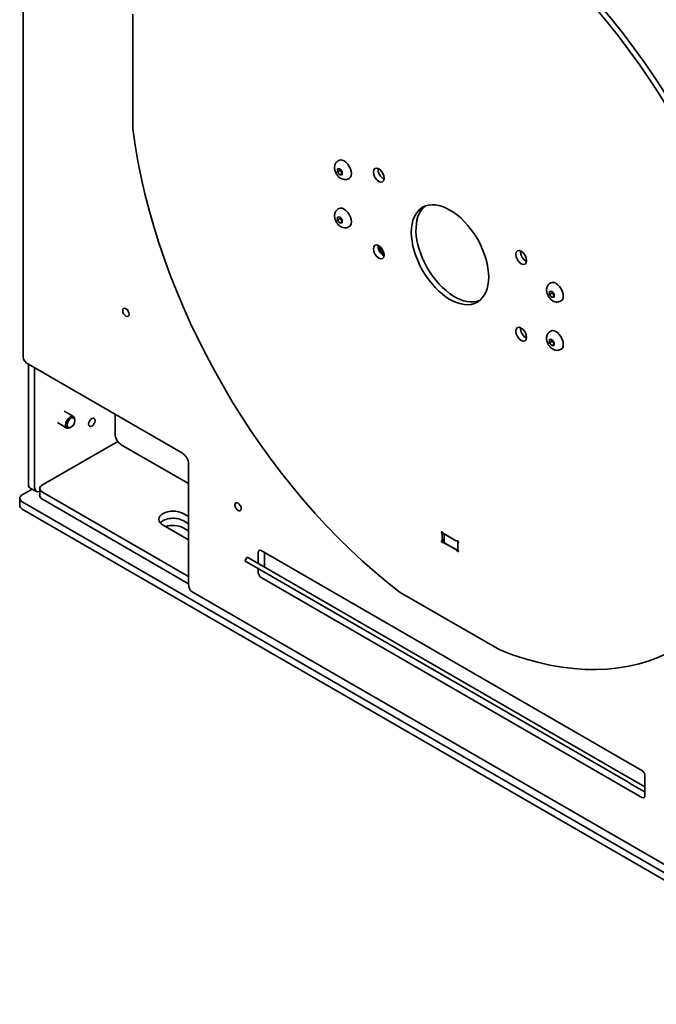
# Model space of a CAD drawing. Header units: millimetres. Extents: x 0 to 7128, y 0 to 5040.
# Tile 2 of 95: x 463 to 696, y 315 to 675. Entities that reach past the tile are written whole.
import ezdxf

# ---------------------------------------------------------------- set-up
doc = ezdxf.new("R2010")
doc.units = ezdxf.units.MM
doc.header["$LTSCALE"] = 12
doc.layers.add('Spigoli visibili(ISO)', color=7, linetype='Continuous', lineweight=35)

msp = doc.modelspace()

# ---------------------------------------------------------------- linework, layer by layer
at = {"layer": 'Spigoli visibili(ISO)'}
for p, q in [((464.7639, 874.5068), (464.7639, 551.4911)), ((504.8222, 676.8155), (504.8222, 634.8632)), ((579.9233, 623.2436), (580.1383, 623.3677)), ((579.6341, 620.2343), (580.4827, 620.31)), ((579.6341, 619.1029), (579.6341, 620.2343)), ((580.5166, 619.6124), (579.6341, 619.1029)), ((580.4827, 618.0473), (579.6341, 619.1029)), ((580.4827, 620.31), (581.3312, 619.2545)), ((581.3312, 619.2545), (581.3312, 618.1231)), ((581.3312, 618.5372), (580.4827, 618.0473)), ((581.3312, 618.1231), (580.4827, 618.0473)), ((583.7233, 616.6618), (583.9383, 616.7859)), ((579.9233, 605.6073), (580.1383, 605.7314)), ((579.6341, 602.5979), (580.4827, 602.6737)), ((579.6341, 601.4666), (579.6341, 602.5979)), ((580.5166, 601.9761), (579.6341, 601.4666)), ((580.4827, 600.411), (579.6341, 601.4666)), ((580.4827, 602.6737), (581.3312, 601.6181)), ((581.3312, 600.9009), (580.4827, 600.411)), ((581.3312, 601.6181), (581.3312, 600.4868)), ((581.3312, 600.4868), (580.4827, 600.411)), ((583.7233, 599.0255), (583.9383, 599.1496)), ((657.4222, 578.4996), (657.6372, 578.6237)), ((657.133, 575.4902), (657.9816, 575.566)), ((657.133, 574.3589), (657.133, 575.4902)), ((658.0155, 574.8684), (657.133, 574.3589)), ((657.9816, 573.3033), (657.133, 574.3589)), ((657.9816, 575.566), (658.8301, 574.5104)), ((658.8301, 573.7932), (657.9816, 573.3033)), ((658.8301, 573.3791), (657.9816, 573.3033)), ((658.8301, 574.5104), (658.8301, 573.3791)), ((661.2222, 571.9178), (661.4372, 572.0419)), ((657.133, 557.8539), (657.9816, 557.9297)), ((657.133, 556.7225), (657.133, 557.8539)), ((657.4222, 560.8633), (657.6372, 560.9874)), ((657.9816, 557.9297), (658.8301, 556.8741)), ((658.0155, 557.232), (657.133, 556.7225)), ((657.9816, 555.667), (657.133, 556.7225)), ((658.8301, 556.1569), (657.9816, 555.667)), ((658.8301, 555.7427), (657.9816, 555.667)), ((658.8301, 556.8741), (658.8301, 555.7427)), ((661.2222, 554.2815), (661.4372, 554.4056)), ((466.6385, 548.8783), (522.9242, 516.3818)), ((466.6385, 548.8783), (466.6385, 505.1141)), ((468.9012, 547.5719), (468.9012, 503.8077)), ((479.7179, 531.6875), (483.112, 529.7279)), ((498.3168, 523.4036), (498.3168, 530.5888)), ((477.3179, 527.5305), (480.712, 525.5709)), ((482.1948, 525.8531), (481.912, 525.6898)), ((483.609, 528.3026), (483.609, 528.6292)), ((471.7296, 504.7875), (499.2876, 520.6981)), ((525.1869, 505.2774), (500.5796, 519.4844)), ((525.1869, 512.4626), (525.1869, 468.6984)), ((469.5639, 502.3428), (467.3012, 503.6492)), ((464.3757, 501.1949), (467.9639, 503.2666)), ((470.7924, 503.4811), (470.7924, 500.8683)), ((525.1869, 471.3111), (471.7296, 502.1747)), ((463.4385, 497.2757), (463.4385, 499.8885)), ((777.7842, 317.6357), (464.3757, 498.5821)), ((471.7296, 499.5619), (525.1869, 468.6984)), ((464.3757, 495.9693), (777.7842, 315.0229)), ((523.207, 494.3363), (525.1869, 493.1932)), ((525.1869, 484.7017), (515.8531, 490.0906)), ((525.1869, 490.5805), (523.207, 491.7236)), ((523.207, 491.7236), (525.1869, 490.5805)), ((525.1869, 487.9677), (523.207, 489.1108)), ((617.9593, 484.7788), (617.9593, 486.5842)), ((618.5918, 486.9493), (622.9837, 484.4136)), ((618.6221, 484.0485), (618.6221, 486.9318)), ((622.4848, 484.7017), (619.0907, 486.6613)), ((618.6221, 484.8909), (617.7936, 484.4126)), ((618.6272, 483.9744), (618.1918, 483.723)), ((622.9837, 481.1476), (618.5918, 483.6833)), ((619.0907, 483.3953), (622.4848, 481.4357)), ((623.4364, 484.4044), (623.3837, 484.374)), ((623.6162, 483.3182), (623.6162, 481.5128)), ((623.8345, 483.7148), (623.7819, 483.6844)), ((550.6427, 476.098), (550.6427, 480.1293)), ((551.7741, 480.7825), (690.9327, 400.4392)), ((552.9055, 480.1293), (552.9055, 474.7917)), ((553.4712, 479.8027), (552.9055, 479.4761)), ((545.7826, 477.0565), (546.5826, 478.4422)), ((546.3682, 476.7184), (545.7826, 477.0565)), ((685.5268, 396.3752), (546.3682, 476.7184)), ((546.5826, 478.4422), (547.1682, 478.1041)), ((686.3268, 397.7608), (547.1682, 478.1041)), ((550.6427, 472.9441), (550.6427, 474.2505)), ((690.9327, 390.6413), (551.7741, 470.9845)), ((526.5124, 465.7686), (718.8454, 354.725)), ((602.6218, 465.4693), (638.9536, 444.4931)), ((687.4582, 395.2601), (685.5268, 396.3752)), ((686.3268, 397.7608), (688.2582, 396.6457)), ((692.0641, 394.4484), (688.2582, 396.6457)), ((692.0641, 398.4796), (692.0641, 391.2945)), ((692.0641, 392.6009), (687.4582, 395.2601))]:
    msp.add_line(p, q, dxfattribs=at)
for centre, major_axis, start_param, end_param in [((620.7877, 588.8866), (-83, 143.7602), 4.0823772, 5.34240076), ((622.4848, 589.8664), (-83, 143.7602), 4.0823772, 5.34240076), ((620.7877, 588.8866), (83, -143.7602), 4.0823772, 5.34240076), ((582.0383, 620.0768), (-1.9, 3.2909), 3.14159265, 6.28318531), ((596.4404, 618.9267), (1.4, -2.4249), 3.79273011, 5.63204785), ((582.0383, 602.4405), (-1.9, 3.2909), 3.14159265, 6.28318531), ((622.4848, 589.8664), (-10, 17.3205), 0.08495497, 3.05663769), ((596.4404, 590.8797), (1.4, -2.4249), 3.79273011, 5.63204785), ((662.0828, 612.7283), (-60, 103.923), 1.43705776, 1.47097859), ((648.5292, 588.8532), (1.4, -2.4249), 3.79273011, 5.63204785), ((659.5372, 575.3328), (-1.9, 3.2909), 3.14159265, 6.28318531), ((648.5292, 560.8062), (1.4, -2.4249), 3.79273011, 5.63204785), ((659.5372, 557.6965), (-1.9, 3.2909), 3.14159265, 6.28318531), ((471.1639, 551.4911), (-6.4, 0), 0, 0.78539816), ((481.912, 527.6494), (1.2, 2.0785), 5.49778714, 10.21017612), ((500.5796, 522.0972), (-1.6, 2.7713), 0.78539816, 2.35619449), ((522.9242, 513.769), (-1.6, 2.7713), 3.92699082, 5.49778714), ((468.9012, 506.4205), (-1.6, -2.7713), 5.49778714, 6.28318531), ((471.1639, 505.1141), (-1.6, -2.7713), 5.49778714, 6.90362277), ((473.9924, 503.4811), (-3.2, 0), 5.49778714, 7.06858347), ((466.6385, 499.8885), (-3.2, 0), 5.49778714, 7.06858347), ((473.9924, 500.8683), (-3.2, 0), 0, 0.78539816), ((620.7877, 588.8866), (83, -143.7602), 5.65317353, 6.91319709), ((466.6385, 497.2757), (-3.2, 0), 0, 0.78539816), ((519.5301, 492.2135), (-5.2, 0), 3.92699082, 7.06858347), ((519.5301, 489.6007), (-5.2, 0), 3.92699082, 5.83298862), ((519.5301, 489.6007), (5.2, 0), 0.78539816, 2.69139596), ((519.5301, 486.9879), (-5.2, 0), 3.92699082, 5.26491897), ((617.9593, 487.3145), (-0.2, 0.3464), 4.65671847, 7.90965214), ((617.3936, 486.9108), (-0.4, 0.6928), 3.92699082, 4.76805949), ((618.5918, 487.6025), (0.4, -0.6928), 4.65671847, 5.49778714), ((617.9593, 484.0485), (0.2, -0.3464), 3.08592215, 6.33885581), ((617.3936, 485.1054), (0.4, -0.6928), 6.2275148, 7.06858347), ((618.5918, 483.0301), (-0.4, 0.6928), 5.49778714, 6.33885581), ((620.2221, 484.0485), (-1.6, 0), 0, 0.78539816), ((622.9837, 485.0668), (0.4, -0.6928), 5.49778714, 6.33885581), ((623.6162, 484.0485), (-0.2, 0.3464), 3.08592215, 6.33885581), ((624.1819, 482.9916), (-0.4, 0.6928), 6.2275148, 7.06858347), ((551.7741, 479.4761), (-0.8, 1.3856), 5.49778714, 7.06858347), ((623.6162, 482.0889), (1.6, 0), 3.92699082, 4.75423389), ((622.9837, 480.4945), (-0.4, 0.6928), 4.65671847, 5.49778714), ((623.6162, 480.7825), (0.2, -0.3464), 4.65671847, 7.90965214), ((624.1819, 481.1862), (0.4, -0.6928), 3.92699082, 4.76805949), ((551.7741, 472.2909), (-0.8, 1.3856), 0.78539816, 2.35619449), ((529.7124, 471.3111), (-3.2, -5.5426), 5.49778714, 6.28318531), ((690.9327, 399.1328), (0.8, -1.3856), 0.78539816, 2.35619449), ((690.9327, 391.9477), (0.8, -1.3856), 5.49778714, 7.06858347)]:
    msp.add_ellipse(centre, major_axis=major_axis, ratio=0.57735027, start_param=start_param, end_param=end_param, dxfattribs=at)
for centre, major_axis in [((594.7433, 617.9469), (-1.4, 2.4249)), ((620.7877, 588.8866), (10, -17.3205)), ((594.7433, 589.8999), (-1.4, 2.4249)), ((646.8321, 587.8734), (-1.4, 2.4249)), ((502.2766, 567.821), (0.8268, -1.4321)), ((646.8321, 559.8264), (-1.4, 2.4249)), ((482.1948, 527.4861), (1, 1.7321)), ((489.8316, 527.6494), (0.8268, 1.4321)), ((543.2888, 496.7858), (0.8268, -1.4321))]:
    msp.add_ellipse(centre, major_axis=major_axis, ratio=0.57735027, dxfattribs=at)
for points in [[(583.7233, 616.6618), (583.4753, 616.5186), (583.203, 616.4196), (582.6443, 616.3108), (582.3598, 616.307), (581.7739, 616.3765), (581.4823, 616.4658), (580.8709, 616.7347), (580.5701, 616.9344), (579.9811, 617.4303), (579.7063, 617.7394), (579.2341, 618.414), (579.0379, 618.7801), (578.7384, 619.5536), (578.6345, 619.9608), (578.5596, 620.8017), (578.5808, 621.2373), (578.8184, 622.0206), (578.9839, 622.3613), (579.4256, 622.8901), (579.6595, 623.0913), (579.9233, 623.2436)], [(583.7233, 599.0255), (583.4753, 598.8823), (583.203, 598.7833), (582.6443, 598.6745), (582.3598, 598.6706), (581.7739, 598.7402), (581.4823, 598.8295), (580.8709, 599.0984), (580.5701, 599.2981), (579.9811, 599.794), (579.7063, 600.1031), (579.2341, 600.7777), (579.0379, 601.1438), (578.7384, 601.9173), (578.6345, 602.3245), (578.5596, 603.1654), (578.5808, 603.601), (578.8184, 604.3843), (578.9839, 604.725), (579.4256, 605.2538), (579.6595, 605.455), (579.9233, 605.6073)], [(661.2222, 571.9178), (660.9742, 571.7746), (660.7019, 571.6756), (660.1432, 571.5668), (659.8587, 571.563), (659.2728, 571.6325), (658.9812, 571.7218), (658.3698, 571.9907), (658.069, 572.1904), (657.48, 572.6863), (657.2052, 572.9954), (656.733, 573.67), (656.5368, 574.0361), (656.2373, 574.8096), (656.1334, 575.2168), (656.0586, 576.0577), (656.0797, 576.4933), (656.3173, 577.2766), (656.4828, 577.6173), (656.9245, 578.1461), (657.1584, 578.3473), (657.4222, 578.4996)], [(661.2222, 554.2815), (660.9742, 554.1383), (660.7019, 554.0393), (660.1432, 553.9305), (659.8587, 553.9266), (659.2728, 553.9962), (658.9812, 554.0855), (658.3698, 554.3544), (658.069, 554.5541), (657.48, 555.05), (657.2052, 555.3591), (656.733, 556.0337), (656.5368, 556.3997), (656.2373, 557.1733), (656.1334, 557.5805), (656.0586, 558.4214), (656.0797, 558.857), (656.3173, 559.6403), (656.4828, 559.9809), (656.9245, 560.5098), (657.1584, 560.7109), (657.4222, 560.8633)]]:
    msp.add_open_spline(points, degree=3, knots=[3.92699082, 3.92699082, 3.92699082, 3.92699082, 4.12301892, 4.12301892, 4.33429269, 4.33429269, 4.59380171, 4.59380171, 4.93766238, 4.93766238, 5.3476683, 5.3476683, 5.76084917, 5.76084917, 6.17526059, 6.17526059, 6.57288989, 6.57288989, 6.86007941, 6.86007941, 7.06858347, 7.06858347, 7.06858347, 7.06858347], dxfattribs=at)
for points, weights in [([(580.5918, 620.1742), (580.586, 619.9301), (580.5166, 619.6124)], [1.07672477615, 1.07039454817, 1]), ([(580.5166, 619.6124), (581.0567, 619.1864), (581.3312, 618.6279)], [1, 1.14666441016, 1.01523736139]), ([(580.5918, 602.5379), (580.586, 602.2938), (580.5166, 601.9761)], [1.07672477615, 1.07039454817, 1]), ([(580.5166, 601.9761), (581.0567, 601.5501), (581.3312, 600.9915)], [1, 1.14666441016, 1.01523736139]), ([(658.0907, 575.4302), (658.0849, 575.1861), (658.0155, 574.8684)], [1.07672477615, 1.07039454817, 1]), ([(658.0155, 574.8684), (658.5556, 574.4424), (658.8301, 573.8839)], [1, 1.14666441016, 1.01523736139]), ([(658.0907, 557.7939), (658.0849, 557.5498), (658.0155, 557.232)], [1.07672477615, 1.07039454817, 1]), ([(658.0155, 557.232), (658.5556, 556.8061), (658.8301, 556.2475)], [1, 1.14666441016, 1.01523736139])]:
    msp.add_rational_spline(points, weights, degree=2, dxfattribs=at)

doc.saveas('drawing.dxf')
